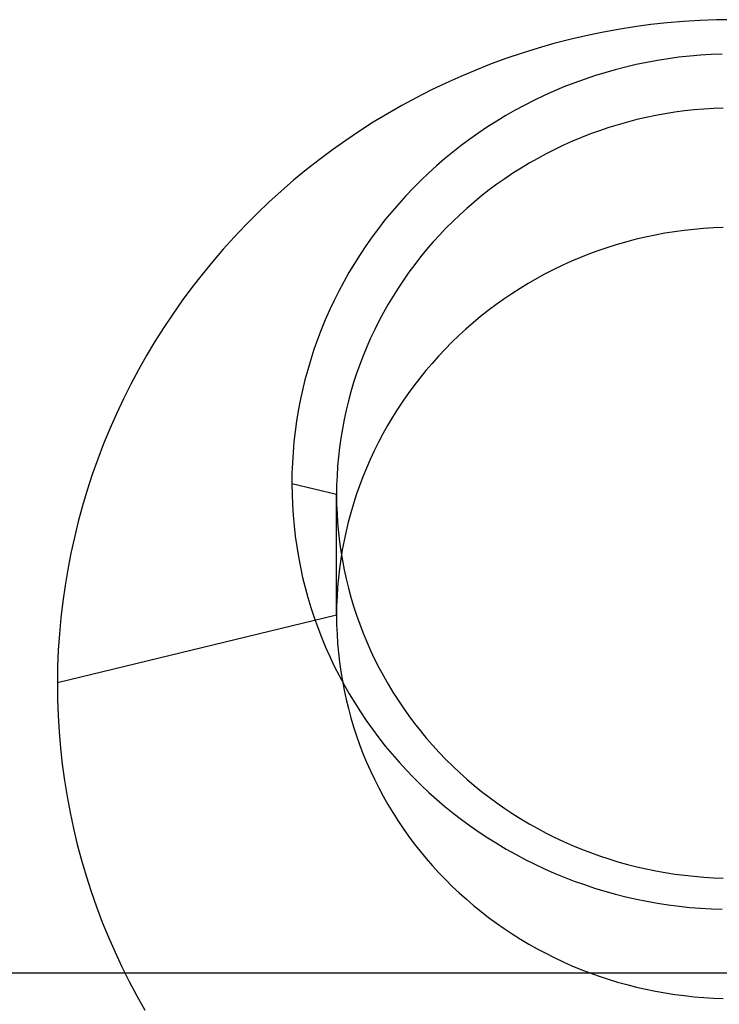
# Model space of a CAD drawing. Extents: x -5 to 5, y -2 to 2.
# Tile 40 of 59: x 2.774 to 2.996, y -1.31 to -0.999. Entities that reach past the tile are written whole.
import ezdxf

# ---------------------------------------------------------------- set-up
doc = ezdxf.new("R2010")
doc.units = 0

msp = doc.modelspace()

# ---------------------------------------------------------------- linework, layer by layer
at = {"layer": 'solid extract', "color": 5, "linetype": 'CONTINUOUS'}
for p, q in [((2.979165, -0.999835, -2.870683), (2.973977, -1.000401, -2.870798)), ((2.984357, -0.999395, -2.870593), (2.979165, -0.999835, -2.870683)), ((2.989569, -0.99908, -2.870529), (2.984357, -0.999395, -2.870593)), ((2.994776, -0.998892, -2.87049), (2.989569, -0.99908, -2.870529)), ((2.999981, -0.998828, -2.870478), (2.994776, -0.998892, -2.87049)), ((2.958529, -1.002847, -2.871298), (2.953417, -1.003911, -2.871516)), ((2.963661, -1.001906, -2.871106), (2.958529, -1.002847, -2.871298)), ((2.968806, -1.001092, -2.87094), (2.963661, -1.001906, -2.871106)), ((2.973977, -1.000401, -2.870798), (2.968806, -1.001092, -2.87094)), ((2.948335, -1.005097, -2.87176), (2.943292, -1.006404, -2.872028)), ((2.953417, -1.003911, -2.871516), (2.948335, -1.005097, -2.87176)), ((2.933302, -1.009383, -2.872641), (2.928357, -1.011055, -2.872986)), ((2.938283, -1.007832, -2.872322), (2.933302, -1.009383, -2.872641)), ((2.943292, -1.006404, -2.872028), (2.938283, -1.007832, -2.872322)), ((2.928357, -1.011055, -2.872986), (2.923456, -1.012845, -2.873356)), ((2.972722, -1.012337, -3.128826), (2.96936, -1.013033, -3.128978)), ((2.976099, -1.011722, -3.128692), (2.972722, -1.012337, -3.128826)), ((2.979485, -1.011189, -3.128576), (2.976099, -1.011722, -3.128692)), ((2.982884, -1.010738, -3.128477), (2.979485, -1.011189, -3.128576)), ((2.9863, -1.010367, -3.128397), (2.982884, -1.010738, -3.128477)), ((2.989716, -1.01008, -3.128334), (2.9863, -1.010367, -3.128397)), ((2.993145, -1.009874, -3.128289), (2.989716, -1.01008, -3.128334)), ((2.996576, -1.00975, -3.128263), (2.993145, -1.009874, -3.128289)), ((2.918609, -1.014749, -2.87375), (2.91381, -1.016771, -2.87417)), ((2.923456, -1.012845, -2.873356), (2.918609, -1.014749, -2.87375)), ((2.959412, -1.015597, -3.129538), (2.956138, -1.016612, -3.129761)), ((2.962705, -1.014663, -3.129334), (2.959412, -1.015597, -3.129538)), ((2.966019, -1.013809, -3.129147), (2.962705, -1.014663, -3.129334)), ((2.96936, -1.013033, -3.128978), (2.966019, -1.013809, -3.129147)), ((2.91381, -1.016771, -2.87417), (2.909054, -1.018911, -2.874615)), ((2.952889, -1.017704, -3.13), (2.949671, -1.018874, -3.130257)), ((2.956138, -1.016612, -3.129761), (2.952889, -1.017704, -3.13)), ((2.904348, -1.021167, -2.875085), (2.899702, -1.023534, -2.875579)), ((2.909054, -1.018911, -2.874615), (2.904348, -1.021167, -2.875085)), ((2.943339, -1.021438, -3.130821), (2.940218, -1.022836, -3.131129)), ((2.94649, -1.020117, -3.13053), (2.943339, -1.021438, -3.130821)), ((2.949671, -1.018874, -3.130257), (2.94649, -1.020117, -3.13053)), ((2.899702, -1.023534, -2.875579), (2.895123, -1.026007, -2.876097)), ((2.937132, -1.024308, -3.131454), (2.934086, -1.025853, -3.131795)), ((2.940218, -1.022836, -3.131129), (2.937132, -1.024308, -3.131454)), ((2.895123, -1.026007, -2.876097), (2.890605, -1.028593, -2.87664)), ((2.931085, -1.027467, -3.132152), (2.928125, -1.029153, -3.132526)), ((2.934086, -1.025853, -3.131795), (2.931085, -1.027467, -3.132152)), ((2.981607, -1.028113, -3.118132), (2.978572, -1.02859, -3.118235)), ((2.984656, -1.027708, -3.118044), (2.981607, -1.028113, -3.118132)), ((2.987718, -1.027376, -3.117972), (2.984656, -1.027708, -3.118044)), ((2.99078, -1.027119, -3.117916), (2.987718, -1.027376, -3.117972)), ((2.993855, -1.026934, -3.117876), (2.99078, -1.027119, -3.117916)), ((2.99693, -1.026824, -3.117852), (2.993855, -1.026934, -3.117876)), ((2.886143, -1.031292, -2.877208), (2.881747, -1.034098, -2.8778)), ((2.890605, -1.028593, -2.87664), (2.886143, -1.031292, -2.877208)), ((2.925203, -1.030913, -3.132917), (2.922326, -1.032742, -3.133324)), ((2.928125, -1.029153, -3.132526), (2.925203, -1.030913, -3.132917)), ((2.96656, -1.031226, -3.118808), (2.963607, -1.032063, -3.11899)), ((2.969532, -1.03046, -3.118641), (2.96656, -1.031226, -3.118808)), ((2.972529, -1.029765, -3.11849), (2.969532, -1.03046, -3.118641)), ((2.975544, -1.029142, -3.118355), (2.972529, -1.029765, -3.11849)), ((2.978572, -1.02859, -3.118235), (2.975544, -1.029142, -3.118355)), ((2.881747, -1.034098, -2.8778), (2.877424, -1.037007, -2.878416)), ((2.922326, -1.032742, -3.133324), (2.919497, -1.034638, -3.133747)), ((2.957755, -1.033952, -3.119402), (2.954868, -1.035, -3.119631)), ((2.96067, -1.032972, -3.119188), (2.957755, -1.033952, -3.119402)), ((2.963607, -1.032063, -3.11899), (2.96067, -1.032972, -3.119188)), ((2.877424, -1.037007, -2.878416), (2.873182, -1.040014, -2.879055)), ((2.916723, -1.036596, -3.134184), (2.913997, -1.038623, -3.134638)), ((2.919497, -1.034638, -3.133747), (2.916723, -1.036596, -3.134184)), ((2.949187, -1.0373, -3.120134), (2.946386, -1.038553, -3.120409)), ((2.952014, -1.036115, -3.119874), (2.949187, -1.0373, -3.120134)), ((2.954868, -1.035, -3.119631), (2.952014, -1.036115, -3.119874)), ((2.873182, -1.040014, -2.879055), (2.869011, -1.043126, -2.879718)), ((2.913997, -1.038623, -3.134638), (2.911319, -1.040717, -3.135108)), ((2.943615, -1.039874, -3.120699), (2.940881, -1.041259, -3.121003)), ((2.946386, -1.038553, -3.120409), (2.943615, -1.039874, -3.120699)), ((2.869011, -1.043126, -2.879718), (2.864912, -1.046343, -2.880405)), ((2.908694, -1.042874, -3.135593), (2.906126, -1.045092, -3.136092)), ((2.911319, -1.040717, -3.135108), (2.908694, -1.042874, -3.135593)), ((2.938187, -1.042707, -3.121322), (2.935529, -1.04422, -3.121656)), ((2.940881, -1.041259, -3.121003), (2.938187, -1.042707, -3.121322)), ((2.864912, -1.046343, -2.880405), (2.860891, -1.049658, -2.881116)), ((2.906126, -1.045092, -3.136092), (2.903619, -1.047365, -3.136606)), ((2.932905, -1.045799, -3.122005), (2.930321, -1.047441, -3.122369)), ((2.935529, -1.04422, -3.121656), (2.932905, -1.045799, -3.122005)), ((2.860891, -1.049658, -2.881116), (2.856957, -1.053067, -2.881849)), ((2.901169, -1.0497, -3.137134), (2.898775, -1.052096, -3.137678)), ((2.903619, -1.047365, -3.136606), (2.901169, -1.0497, -3.137134)), ((2.92778, -1.049142, -3.122746), (2.925287, -1.050901, -3.123137)), ((2.930321, -1.047441, -3.122369), (2.92778, -1.049142, -3.122746)), ((2.856957, -1.053067, -2.881849), (2.853114, -1.056563, -2.882603)), ((2.898775, -1.052096, -3.137678), (2.89644, -1.054549, -3.138235)), ((2.922838, -1.05272, -3.123542), (2.920431, -1.0546, -3.123962)), ((2.925287, -1.050901, -3.123137), (2.922838, -1.05272, -3.123542)), ((2.89644, -1.054549, -3.138235), (2.894171, -1.057054, -3.138807)), ((2.920431, -1.0546, -3.123962), (2.918071, -1.056538, -3.124396)), ((2.853114, -1.056563, -2.882603), (2.849355, -1.060156, -2.883381)), ((2.894171, -1.057054, -3.138807), (2.891969, -1.059607, -3.13939)), ((2.915762, -1.05853, -3.124842), (2.913508, -1.060572, -3.125301)), ((2.918071, -1.056538, -3.124396), (2.915762, -1.05853, -3.124842)), ((2.849355, -1.060156, -2.883381), (2.845679, -1.063843, -2.884183)), ((2.889831, -1.062214, -3.139988), (2.887757, -1.064876, -3.140599)), ((2.891969, -1.059607, -3.13939), (2.889831, -1.062214, -3.139988)), ((2.913508, -1.060572, -3.125301), (2.911304, -1.06267, -3.125773)), ((2.845679, -1.063843, -2.884183), (2.842095, -1.067619, -2.885007)), ((2.887757, -1.064876, -3.140599), (2.885749, -1.067586, -3.141223)), ((2.909151, -1.064823, -3.12626), (2.907051, -1.067027, -3.126758)), ((2.911304, -1.06267, -3.125773), (2.909151, -1.064823, -3.12626)), ((2.984548, -1.065523, -2.97697), (2.981478, -1.065935, -2.977052)), ((2.987628, -1.065185, -2.976904), (2.984548, -1.065523, -2.97697)), ((2.990711, -1.064922, -2.976852), (2.987628, -1.065185, -2.976904)), ((2.993805, -1.064734, -2.976815), (2.990711, -1.064922, -2.976852)), ((2.996898, -1.064621, -2.976792), (2.993805, -1.064734, -2.976815)), ((2.842095, -1.067619, -2.885007), (2.838608, -1.071476, -2.885851)), ((2.885749, -1.067586, -3.141223), (2.883811, -1.07034, -3.141859)), ((2.907051, -1.067027, -3.126758), (2.905008, -1.069278, -3.127269)), ((2.969336, -1.068324, -2.977525), (2.966346, -1.069102, -2.97768)), ((2.972349, -1.067616, -2.977385), (2.969336, -1.068324, -2.977525)), ((2.975381, -1.066982, -2.977259), (2.972349, -1.067616, -2.977385)), ((2.978426, -1.066421, -2.977148), (2.975381, -1.066982, -2.977259)), ((2.981478, -1.065935, -2.977052), (2.978426, -1.066421, -2.977148)), ((2.838608, -1.071476, -2.885851), (2.835224, -1.07541, -2.886716)), ((2.883811, -1.07034, -3.141859), (2.881948, -1.073134, -3.142506)), ((2.903027, -1.071574, -3.127791), (2.901102, -1.073918, -3.128326)), ((2.905008, -1.069278, -3.127269), (2.903027, -1.071574, -3.127791)), ((2.960429, -1.070877, -2.978034), (2.957501, -1.071873, -2.978233)), ((2.963379, -1.069953, -2.977849), (2.960429, -1.070877, -2.978034)), ((2.966346, -1.069102, -2.97768), (2.963379, -1.069953, -2.977849)), ((2.881948, -1.073134, -3.142506), (2.880154, -1.075974, -3.143166)), ((2.901102, -1.073918, -3.128326), (2.899234, -1.076311, -3.128873)), ((2.951735, -1.07407, -2.978673), (2.948899, -1.075272, -2.978914)), ((2.954602, -1.072938, -2.978446), (2.951735, -1.07407, -2.978673)), ((2.957501, -1.071873, -2.978233), (2.954602, -1.072938, -2.978446)), ((2.835224, -1.07541, -2.886716), (2.831933, -1.07943, -2.887603)), ((2.880154, -1.075974, -3.143166), (2.87843, -1.07886, -3.143838)), ((2.899234, -1.076311, -3.128873), (2.897426, -1.078749, -3.129432)), ((2.943311, -1.077883, -2.979441), (2.940569, -1.079288, -2.979725)), ((2.946089, -1.076544, -2.97917), (2.943311, -1.077883, -2.979441)), ((2.948899, -1.075272, -2.978914), (2.946089, -1.076544, -2.97917)), ((2.831933, -1.07943, -2.887603), (2.828738, -1.083534, -2.888512)), ((2.87843, -1.07886, -3.143838), (2.876778, -1.081786, -3.144522)), ((2.897426, -1.078749, -3.129432), (2.895681, -1.081226, -3.130001)), ((2.93787, -1.080755, -2.980023), (2.935207, -1.082288, -2.980334)), ((2.940569, -1.079288, -2.979725), (2.93787, -1.080755, -2.980023)), ((2.828738, -1.083534, -2.888512), (2.825645, -1.087713, -2.889442)), ((2.876778, -1.081786, -3.144522), (2.875202, -1.084748, -3.145215)), ((2.894002, -1.083739, -3.130581), (2.892386, -1.086295, -3.131172)), ((2.895681, -1.081226, -3.130001), (2.894002, -1.083739, -3.130581)), ((2.93258, -1.083886, -2.98066), (2.929994, -1.085547, -2.981)), ((2.935207, -1.082288, -2.980334), (2.93258, -1.083886, -2.98066)), ((2.875202, -1.084748, -3.145215), (2.873704, -1.08774, -3.145918)), ((2.892386, -1.086295, -3.131172), (2.890832, -1.088892, -3.131774)), ((2.927452, -1.087268, -2.981353), (2.924959, -1.089046, -2.981719)), ((2.929994, -1.085547, -2.981), (2.927452, -1.087268, -2.981353)), ((2.825645, -1.087713, -2.889442), (2.82266, -1.091962, -2.890391)), ((2.873704, -1.08774, -3.145918), (2.872281, -1.09077, -3.146632)), ((2.890832, -1.088892, -3.131774), (2.889343, -1.091525, -3.132386)), ((2.924959, -1.089046, -2.981719), (2.922511, -1.090885, -2.982099)), ((2.82266, -1.091962, -2.890391), (2.819785, -1.096274, -2.891358)), ((2.872281, -1.09077, -3.146632), (2.870933, -1.093836, -3.147357)), ((2.889343, -1.091525, -3.132386), (2.887922, -1.094191, -3.133007)), ((2.920106, -1.092783, -2.982492), (2.91775, -1.094739, -2.982899)), ((2.922511, -1.090885, -2.982099), (2.920106, -1.092783, -2.982492)), ((2.819785, -1.096274, -2.891358), (2.817015, -1.100661, -2.892346)), ((2.870933, -1.093836, -3.147357), (2.869662, -1.096934, -3.148091)), ((2.887922, -1.094191, -3.133007), (2.886571, -1.096884, -3.133637)), ((2.91775, -1.094739, -2.982899), (2.915446, -1.096748, -2.983318)), ((2.869662, -1.096934, -3.148091), (2.868471, -1.100058, -3.148833)), ((2.885287, -1.099612, -3.134277), (2.884071, -1.102373, -3.134926)), ((2.886571, -1.096884, -3.133637), (2.885287, -1.099612, -3.134277)), ((2.913197, -1.098808, -2.983749), (2.911, -1.100922, -2.984193)), ((2.915446, -1.096748, -2.983318), (2.913197, -1.098808, -2.983749)), ((2.817015, -1.100661, -2.892346), (2.81435, -1.105119, -2.893354)), ((2.868471, -1.100058, -3.148833), (2.867361, -1.103202, -3.149583)), ((2.884071, -1.102373, -3.134926), (2.882924, -1.105163, -3.135584)), ((2.911, -1.100922, -2.984193), (2.908853, -1.103091, -2.98465)), ((2.81435, -1.105119, -2.893354), (2.811797, -1.10964, -2.894381)), ((2.867361, -1.103202, -3.149583), (2.86633, -1.106376, -3.150342)), ((2.882924, -1.105163, -3.135584), (2.881848, -1.107976, -3.13625)), ((2.906761, -1.10531, -2.98512), (2.904728, -1.107575, -2.985601)), ((2.908853, -1.103091, -2.98465), (2.906761, -1.10531, -2.98512)), ((2.86633, -1.106376, -3.150342), (2.865378, -1.109577, -3.15111)), ((2.881848, -1.107976, -3.13625), (2.880846, -1.110809, -3.136922)), ((2.904728, -1.107575, -2.985601), (2.902757, -1.109883, -2.986093)), ((2.811797, -1.10964, -2.894381), (2.809359, -1.114215, -2.895424)), ((2.865378, -1.109577, -3.15111), (2.864507, -1.1128, -3.151885)), ((2.880846, -1.110809, -3.136922), (2.879915, -1.113668, -3.137603)), ((2.900842, -1.11224, -2.986598), (2.898985, -1.114644, -2.987115)), ((2.902757, -1.109883, -2.986093), (2.900842, -1.11224, -2.986598)), ((2.809359, -1.114215, -2.895424), (2.80704, -1.11884, -2.896484)), ((2.864507, -1.1128, -3.151885), (2.863719, -1.116038, -3.152667)), ((2.879915, -1.113668, -3.137603), (2.879055, -1.116552, -3.138291)), ((2.898985, -1.114644, -2.987115), (2.897188, -1.117091, -2.987643)), ((2.863719, -1.116038, -3.152667), (2.863013, -1.119288, -3.153454)), ((2.879055, -1.116552, -3.138291), (2.878267, -1.119455, -3.138987)), ((2.897188, -1.117091, -2.987643), (2.895456, -1.119576, -2.988182)), ((2.80704, -1.11884, -2.896484), (2.804833, -1.123529, -2.897563)), ((2.863013, -1.119288, -3.153454), (2.86239, -1.122558, -3.154248)), ((2.878267, -1.119455, -3.138987), (2.877554, -1.122373, -3.139688)), ((2.895456, -1.119576, -2.988182), (2.89379, -1.122096, -2.988731)), ((2.804833, -1.123529, -2.897563), (2.802741, -1.128274, -2.898659)), ((2.86239, -1.122558, -3.154248), (2.861849, -1.125845, -3.155048)), ((2.877554, -1.122373, -3.139688), (2.876916, -1.125302, -3.140394)), ((2.892185, -1.124659, -2.989292), (2.890644, -1.127261, -2.989863)), ((2.89379, -1.122096, -2.988731), (2.892185, -1.124659, -2.989292)), ((2.861849, -1.125845, -3.155048), (2.861391, -1.129144, -3.155854)), ((2.876916, -1.125302, -3.140394), (2.876351, -1.128249, -3.141106)), ((2.890644, -1.127261, -2.989863), (2.889168, -1.129897, -2.990445)), ((2.802741, -1.128274, -2.898659), (2.800767, -1.133067, -2.899772)), ((2.861391, -1.129144, -3.155854), (2.861016, -1.132449, -3.156664)), ((2.876351, -1.128249, -3.141106), (2.875861, -1.131212, -3.141825)), ((2.889168, -1.129897, -2.990445), (2.887761, -1.132564, -2.991035)), ((2.800767, -1.133067, -2.899772), (2.798916, -1.137899, -2.900899)), ((2.861016, -1.132449, -3.156664), (2.860726, -1.135754, -3.157477)), ((2.875861, -1.131212, -3.141825), (2.875445, -1.134185, -3.142548)), ((2.887761, -1.132564, -2.991035), (2.886423, -1.135258, -2.991635)), ((2.860726, -1.135754, -3.157477), (2.860521, -1.139068, -3.158294)), ((2.875104, -1.137164, -3.143275), (2.87484, -1.140144, -3.144005)), ((2.875445, -1.134185, -3.142548), (2.875104, -1.137164, -3.143275)), ((2.886423, -1.135258, -2.991635), (2.885152, -1.137986, -2.992245)), ((2.798916, -1.137899, -2.900899), (2.797188, -1.142768, -2.902039)), ((2.860521, -1.139068, -3.158294), (2.860398, -1.142385, -3.159115)), ((2.87484, -1.140144, -3.144005), (2.874651, -1.143131, -3.144739)), ((2.885152, -1.137986, -2.992245), (2.883948, -1.140746, -2.992865)), ((2.797188, -1.142768, -2.902039), (2.79558, -1.147686, -2.903197)), ((2.860398, -1.142385, -3.159115), (2.860358, -1.145701, -3.159938)), ((2.874651, -1.143131, -3.144739), (2.874538, -1.146122, -3.145476)), ((2.883948, -1.140746, -2.992865), (2.882814, -1.143532, -2.993494)), ((2.860358, -1.145701, -3.159938), (2.860403, -1.149014, -3.160763)), ((2.8745, -1.149112, -3.146213), (2.860358, -1.145701, -3.159938)), ((2.874538, -1.146122, -3.145476), (2.8745, -1.149112, -3.146213)), ((2.881751, -1.146339, -2.99413), (2.880761, -1.149165, -2.994773)), ((2.882814, -1.143532, -2.993494), (2.881751, -1.146339, -2.99413)), ((2.79558, -1.147686, -2.903197), (2.794093, -1.152645, -2.904369)), ((2.860403, -1.149014, -3.160763), (2.860533, -1.15233, -3.161591)), ((2.8745, -1.187287, -3.003746), (2.8745, -1.149112, -3.146213)), ((2.8745, -1.149112, -3.146213), (2.874538, -1.152099, -3.146954)), ((2.880761, -1.149165, -2.994773), (2.879841, -1.152018, -2.995426)), ((2.794093, -1.152645, -2.904369), (2.792731, -1.157637, -2.905554)), ((2.860533, -1.15233, -3.161591), (2.860745, -1.155643, -3.16242)), ((2.874538, -1.152099, -3.146954), (2.874652, -1.155089, -3.147697)), ((2.879841, -1.152018, -2.995426), (2.878991, -1.154894, -2.996087)), ((2.860745, -1.155643, -3.16242), (2.861042, -1.158947, -3.16325)), ((2.874652, -1.155089, -3.147697), (2.874841, -1.158077, -3.148442)), ((2.878991, -1.154894, -2.996087), (2.878214, -1.157787, -2.996755)), ((2.792731, -1.157637, -2.905554), (2.791496, -1.162652, -2.90675)), ((2.861042, -1.158947, -3.16325), (2.861421, -1.162237, -3.164079)), ((2.874841, -1.158077, -3.148442), (2.875105, -1.161057, -3.149187)), ((2.878214, -1.157787, -2.996755), (2.87751, -1.160692, -2.997429)), ((2.875105, -1.161057, -3.149187), (2.875444, -1.164024, -3.149932)), ((2.87751, -1.160692, -2.997429), (2.876881, -1.163609, -2.998109)), ((2.791496, -1.162652, -2.90675), (2.790388, -1.16769, -2.907958)), ((2.861421, -1.162237, -3.164079), (2.861884, -1.165517, -3.164908)), ((2.875444, -1.164024, -3.149932), (2.875859, -1.166981, -3.150676)), ((2.876881, -1.163609, -2.998109), (2.876324, -1.166545, -2.998796)), ((2.790388, -1.16769, -2.907958), (2.789405, -1.172762, -2.909179)), ((2.861884, -1.165517, -3.164908), (2.862431, -1.16879, -3.165738)), ((2.876324, -1.166545, -2.998796), (2.87584, -1.169493, -2.99949)), ((2.875859, -1.166981, -3.150676), (2.876349, -1.169933, -3.151421)), ((2.862431, -1.16879, -3.165738), (2.86306, -1.17205, -3.166567)), ((2.87584, -1.169493, -2.99949), (2.87543, -1.172451, -3.000189)), ((2.876349, -1.169933, -3.151421), (2.876914, -1.172873, -3.152165)), ((2.789405, -1.172762, -2.909179), (2.788548, -1.177859, -2.910411)), ((2.86306, -1.17205, -3.166567), (2.863771, -1.175292, -3.167393)), ((2.87543, -1.172451, -3.000189), (2.875095, -1.175411, -3.000892)), ((2.876914, -1.172873, -3.152165), (2.877552, -1.175796, -3.152907)), ((2.863771, -1.175292, -3.167393), (2.864563, -1.178509, -3.168216)), ((2.875095, -1.175411, -3.000892), (2.874835, -1.178373, -3.001602)), ((2.877552, -1.175796, -3.152907), (2.878263, -1.178698, -3.153646)), ((2.788548, -1.177859, -2.910411), (2.787819, -1.182973, -2.911654)), ((2.864563, -1.178509, -3.168216), (2.865437, -1.181707, -3.169037)), ((2.874835, -1.178373, -3.001602), (2.874649, -1.181341, -3.00232)), ((2.878263, -1.178698, -3.153646), (2.879048, -1.181582, -3.154383)), ((2.787819, -1.182973, -2.911654), (2.78722, -1.188094, -2.912903)), ((2.865437, -1.181707, -3.169037), (2.866393, -1.184888, -3.169855)), ((2.874649, -1.181341, -3.00232), (2.874537, -1.184313, -3.003037)), ((2.879048, -1.181582, -3.154383), (2.879907, -1.184451, -3.155118)), ((2.866393, -1.184888, -3.169855), (2.86743, -1.188047, -3.17067)), ((2.874537, -1.184313, -3.003037), (2.8745, -1.187287, -3.003746)), ((2.879907, -1.184451, -3.155118), (2.880839, -1.187299, -3.155849)), ((2.8745, -1.187287, -3.003746), (2.786112, -1.208653, -2.917979)), ((2.78722, -1.188094, -2.912903), (2.786747, -1.193221, -2.914161)), ((2.86743, -1.188047, -3.17067), (2.868546, -1.191178, -3.171479)), ((2.8745, -1.187287, -3.003746), (2.874538, -1.19027, -3.004471)), ((2.880839, -1.187299, -3.155849), (2.881842, -1.190122, -3.156577)), ((2.881842, -1.190122, -3.156577), (2.882914, -1.192915, -3.157298)), ((2.786747, -1.193221, -2.914161), (2.786399, -1.198362, -2.915427)), ((2.868546, -1.191178, -3.171479), (2.869738, -1.194275, -3.172283)), ((2.874538, -1.19027, -3.004471), (2.874651, -1.193257, -3.005201)), ((2.874651, -1.193257, -3.005201), (2.874839, -1.19624, -3.005933)), ((2.882914, -1.192915, -3.157298), (2.884058, -1.195682, -3.158015)), ((2.869738, -1.194275, -3.172283), (2.87101, -1.197343, -3.173081)), ((2.874839, -1.19624, -3.005933), (2.875102, -1.199215, -3.006666)), ((2.884058, -1.195682, -3.158015), (2.885273, -1.198425, -3.158727)), ((2.786399, -1.198362, -2.915427), (2.786185, -1.203508, -2.9167)), ((2.87101, -1.197343, -3.173081), (2.872361, -1.200385, -3.173875)), ((2.875102, -1.199215, -3.006666), (2.87544, -1.202176, -3.007399)), ((2.885273, -1.198425, -3.158727), (2.886558, -1.201139, -3.159434)), ((2.872361, -1.200385, -3.173875), (2.87379, -1.203395, -3.174662)), ((2.87544, -1.202176, -3.007399), (2.875852, -1.205129, -3.008134)), ((2.886558, -1.201139, -3.159434), (2.88791, -1.203819, -3.160134)), ((2.786185, -1.203508, -2.9167), (2.786112, -1.208653, -2.917979)), ((2.87379, -1.203395, -3.174662), (2.875294, -1.206369, -3.175441)), ((2.875852, -1.205129, -3.008134), (2.87634, -1.208075, -3.00887)), ((2.88791, -1.203819, -3.160134), (2.889328, -1.206461, -3.160826)), ((2.786112, -1.208653, -2.917979), (2.786158, -1.213821, -2.919269)), ((2.875294, -1.206369, -3.175441), (2.876869, -1.209299, -3.176212)), ((2.87634, -1.208075, -3.00887), (2.876902, -1.211009, -3.009606)), ((2.889328, -1.206461, -3.160826), (2.890813, -1.209069, -3.16151)), ((2.876869, -1.209299, -3.176212), (2.87852, -1.212192, -3.176975)), ((2.876902, -1.211009, -3.009606), (2.877536, -1.213926, -3.010341)), ((2.890813, -1.209069, -3.16151), (2.892366, -1.211645, -3.162188)), ((2.892366, -1.211645, -3.162188), (2.893985, -1.214185, -3.162858)), ((2.786158, -1.213821, -2.919269), (2.786336, -1.218995, -2.920567)), ((2.877536, -1.213926, -3.010341), (2.878244, -1.21682, -3.011074)), ((2.87852, -1.212192, -3.176975), (2.880247, -1.21505, -3.17773)), ((2.880247, -1.21505, -3.17773), (2.882046, -1.217867, -3.178476)), ((2.893985, -1.214185, -3.162858), (2.895666, -1.216682, -3.163519)), ((2.878244, -1.21682, -3.011074), (2.879025, -1.219699, -3.011806)), ((2.882046, -1.217867, -3.178476), (2.883915, -1.220638, -3.179212)), ((2.895666, -1.216682, -3.163519), (2.897407, -1.219135, -3.164169)), ((2.786336, -1.218995, -2.920567), (2.786643, -1.224164, -2.921869)), ((2.879025, -1.219699, -3.011806), (2.87988, -1.222562, -3.012537)), ((2.883915, -1.220638, -3.179212), (2.88585, -1.223359, -3.179936)), ((2.897407, -1.219135, -3.164169), (2.899211, -1.221545, -3.16481)), ((2.786643, -1.224164, -2.921869), (2.78708, -1.229319, -2.923174)), ((2.87988, -1.222562, -3.012537), (2.880807, -1.225404, -3.013266)), ((2.88585, -1.223359, -3.179936), (2.887856, -1.226033, -3.18065)), ((2.899211, -1.221545, -3.16481), (2.901078, -1.223916, -3.165441)), ((2.901078, -1.223916, -3.165441), (2.903006, -1.226242, -3.166062)), ((2.880807, -1.225404, -3.013266), (2.881804, -1.228219, -3.013991)), ((2.887856, -1.226033, -3.18065), (2.889932, -1.228664, -3.181354)), ((2.903006, -1.226242, -3.166062), (2.904991, -1.22852, -3.166672)), ((2.78708, -1.229319, -2.923174), (2.787647, -1.23445, -2.924478)), ((2.881804, -1.228219, -3.013991), (2.882871, -1.231005, -3.014711)), ((2.889932, -1.228664, -3.181354), (2.892075, -1.231245, -3.182046)), ((2.904991, -1.22852, -3.166672), (2.907029, -1.230746, -3.167269)), ((2.882871, -1.231005, -3.014711), (2.884009, -1.233767, -3.015429)), ((2.884009, -1.233767, -3.015429), (2.885219, -1.236504, -3.016143)), ((2.892075, -1.231245, -3.182046), (2.894282, -1.233774, -3.182725)), ((2.894282, -1.233774, -3.182725), (2.896548, -1.236244, -3.18339)), ((2.907029, -1.230746, -3.167269), (2.909125, -1.232923, -3.167854)), ((2.909125, -1.232923, -3.167854), (2.911279, -1.235053, -3.168427)), ((2.787647, -1.23445, -2.924478), (2.788344, -1.239567, -2.925785)), ((2.885219, -1.236504, -3.016143), (2.886498, -1.239212, -3.016851)), ((2.896548, -1.236244, -3.18339), (2.898878, -1.238661, -3.184042)), ((2.911279, -1.235053, -3.168427), (2.913487, -1.237132, -3.168988)), ((2.788344, -1.239567, -2.925785), (2.789171, -1.244673, -2.927094)), ((2.886498, -1.239212, -3.016851), (2.887843, -1.241886, -3.017554)), ((2.898878, -1.238661, -3.184042), (2.901272, -1.241025, -3.184682)), ((2.913487, -1.237132, -3.168988), (2.915745, -1.239157, -3.169536)), ((2.915745, -1.239157, -3.169536), (2.91805, -1.241123, -3.170068)), ((2.887843, -1.241886, -3.017554), (2.889254, -1.244522, -3.01825)), ((2.901272, -1.241025, -3.184682), (2.903727, -1.243333, -3.185307)), ((2.91805, -1.241123, -3.170068), (2.920406, -1.243035, -3.170587)), ((2.920406, -1.243035, -3.170587), (2.922813, -1.244893, -3.171092)), ((2.789171, -1.244673, -2.927094), (2.790127, -1.249757, -2.928404)), ((2.889254, -1.244522, -3.01825), (2.890734, -1.247127, -3.018939)), ((2.903727, -1.243333, -3.185307), (2.906238, -1.245581, -3.185917)), ((2.906238, -1.245581, -3.185917), (2.908801, -1.247764, -3.186511)), ((2.922813, -1.244893, -3.171092), (2.925268, -1.246694, -3.171583)), ((2.890734, -1.247127, -3.018939), (2.892281, -1.249699, -3.019623)), ((2.908801, -1.247764, -3.186511), (2.911421, -1.249887, -3.187089)), ((2.925268, -1.246694, -3.171583), (2.927766, -1.248435, -3.172058)), ((2.927766, -1.248435, -3.172058), (2.930302, -1.250113, -3.172516)), ((2.790127, -1.249757, -2.928404), (2.79121, -1.254811, -2.929712)), ((2.892281, -1.249699, -3.019623), (2.893893, -1.252233, -3.0203)), ((2.893893, -1.252233, -3.0203), (2.895567, -1.254725, -3.020967)), ((2.911421, -1.249887, -3.187089), (2.914098, -1.25195, -3.187653)), ((2.914098, -1.25195, -3.187653), (2.916829, -1.253951, -3.1882)), ((2.930302, -1.250113, -3.172516), (2.932882, -1.251731, -3.172959)), ((2.932882, -1.251731, -3.172959), (2.935507, -1.25329, -3.173387)), ((2.79121, -1.254811, -2.929712), (2.792418, -1.259825, -2.931014)), ((2.895567, -1.254725, -3.020967), (2.897301, -1.257173, -3.021625)), ((2.916829, -1.253951, -3.1882), (2.919607, -1.255884, -3.188729)), ((2.935507, -1.25329, -3.173387), (2.938172, -1.254787, -3.173797)), ((2.938172, -1.254787, -3.173797), (2.940871, -1.256219, -3.174191)), ((2.897301, -1.257173, -3.021625), (2.8991, -1.259583, -3.022275)), ((2.919607, -1.255884, -3.188729), (2.922428, -1.257748, -3.189241)), ((2.922428, -1.257748, -3.189241), (2.925298, -1.259545, -3.189735)), ((2.940871, -1.256219, -3.174191), (2.943601, -1.257584, -3.174567)), ((2.943601, -1.257584, -3.174567), (2.946367, -1.258884, -3.174925)), ((2.792418, -1.259825, -2.931014), (2.793754, -1.264812, -2.932315)), ((2.8991, -1.259583, -3.022275), (2.900963, -1.261951, -3.022916)), ((2.925298, -1.259545, -3.189735), (2.928218, -1.261277, -3.190211)), ((2.928218, -1.261277, -3.190211), (2.931182, -1.26294, -3.19067)), ((2.946367, -1.258884, -3.174925), (2.94917, -1.260121, -3.175266)), ((2.94917, -1.260121, -3.175266), (2.952004, -1.261291, -3.17559)), ((2.952004, -1.261291, -3.17559), (2.954865, -1.262393, -3.175895)), ((2.793754, -1.264812, -2.932315), (2.795219, -1.26977, -2.933615)), ((2.900963, -1.261951, -3.022916), (2.902884, -1.264275, -3.023547)), ((2.902884, -1.264275, -3.023547), (2.904862, -1.266549, -3.024166)), ((2.931182, -1.26294, -3.19067), (2.934186, -1.264531, -3.191109)), ((2.934186, -1.264531, -3.191109), (2.937223, -1.266048, -3.191528)), ((2.954865, -1.262393, -3.175895), (2.957747, -1.263425, -3.17618)), ((2.957747, -1.263425, -3.17618), (2.960658, -1.264389, -3.176447)), ((2.960658, -1.264389, -3.176447), (2.963596, -1.265285, -3.176696)), ((2.904862, -1.266549, -3.024166), (2.906894, -1.268773, -3.024774)), ((2.937223, -1.266048, -3.191528), (2.940301, -1.267493, -3.191928)), ((2.940301, -1.267493, -3.191928), (2.94342, -1.268867, -3.192308)), ((2.963596, -1.265285, -3.176696), (2.966557, -1.266112, -3.176925)), ((2.966557, -1.266112, -3.176925), (2.969536, -1.266868, -3.177135)), ((2.969536, -1.266868, -3.177135), (2.972528, -1.267552, -3.177325)), ((2.972528, -1.267552, -3.177325), (2.975538, -1.268165, -3.177496)), ((2.795219, -1.26977, -2.933615), (2.796807, -1.274691, -2.934909)), ((2.906894, -1.268773, -3.024774), (2.908988, -1.270951, -3.025371)), ((2.908988, -1.270951, -3.025371), (2.911138, -1.273082, -3.025957)), ((2.94342, -1.268867, -3.192308), (2.946574, -1.270168, -3.192669)), ((2.946574, -1.270168, -3.192669), (2.949757, -1.271393, -3.193009)), ((2.975538, -1.268165, -3.177496), (2.978569, -1.268708, -3.177647)), ((2.978569, -1.268708, -3.177647), (2.981612, -1.269179, -3.177778)), ((2.981612, -1.269179, -3.177778), (2.984665, -1.269578, -3.177889)), ((2.984665, -1.269578, -3.177889), (2.98772, -1.269904, -3.17798)), ((2.98772, -1.269904, -3.17798), (2.990784, -1.270158, -3.178051)), ((2.990784, -1.270158, -3.178051), (2.993855, -1.270339, -3.178101)), ((2.993855, -1.270339, -3.178101), (2.996927, -1.270448, -3.178132)), ((2.911138, -1.273082, -3.025957), (2.913341, -1.27516, -3.02653)), ((2.949757, -1.271393, -3.193009), (2.952965, -1.27254, -3.193328)), ((2.952965, -1.27254, -3.193328), (2.956204, -1.273611, -3.193626)), ((2.956204, -1.273611, -3.193626), (2.959474, -1.274607, -3.193904)), ((2.796807, -1.274691, -2.934909), (2.798518, -1.279566, -2.936197)), ((2.913341, -1.27516, -3.02653), (2.915593, -1.277183, -3.027089)), ((2.915593, -1.277183, -3.027089), (2.917895, -1.279149, -3.027635)), ((2.959474, -1.274607, -3.193904), (2.962771, -1.275526, -3.19416)), ((2.962771, -1.275526, -3.19416), (2.966086, -1.276367, -3.194394)), ((2.966086, -1.276367, -3.194394), (2.969416, -1.277127, -3.194606)), ((2.969416, -1.277127, -3.194606), (2.972768, -1.277809, -3.194797)), ((2.798518, -1.279566, -2.936197), (2.800348, -1.284387, -2.937476)), ((2.917895, -1.279149, -3.027635), (2.920251, -1.281064, -3.028167)), ((2.972768, -1.277809, -3.194797), (2.976141, -1.278413, -3.194965)), ((2.976141, -1.278413, -3.194965), (2.979529, -1.278937, -3.195112)), ((2.979529, -1.278937, -3.195112), (2.982927, -1.27938, -3.195236)), ((2.982927, -1.27938, -3.195236), (2.986329, -1.279743, -3.195337)), ((2.986329, -1.279743, -3.195337), (2.98974, -1.280025, -3.195416)), ((2.98974, -1.280025, -3.195416), (2.993158, -1.280227, -3.195473)), ((2.993158, -1.280227, -3.195473), (2.996579, -1.280348, -3.195506)), ((2.920251, -1.281064, -3.028167), (2.922657, -1.282924, -3.028686)), ((2.922657, -1.282924, -3.028686), (2.925109, -1.284726, -3.02919)), ((2.800348, -1.284387, -2.937476), (2.802303, -1.289167, -2.938749)), ((2.925109, -1.284726, -3.02919), (2.927603, -1.286467, -3.029678)), ((2.927603, -1.286467, -3.029678), (2.930139, -1.288147, -3.03015)), ((2.802303, -1.289167, -2.938749), (2.80438, -1.293902, -2.940015)), ((2.930139, -1.288147, -3.03015), (2.932723, -1.28977, -3.030606)), ((2.932723, -1.28977, -3.030606), (2.93535, -1.291332, -3.031047)), ((2.93535, -1.291332, -3.031047), (2.938015, -1.292831, -3.031471)), ((2.938015, -1.292831, -3.031471), (2.940712, -1.294264, -3.031877)), ((2.80438, -1.293902, -2.940015), (2.806576, -1.298585, -2.941272)), ((2.940712, -1.294264, -3.031877), (2.943446, -1.295632, -3.032266)), ((2.943446, -1.295632, -3.032266), (2.94622, -1.296937, -3.032637)), ((2.806576, -1.298585, -2.941272), (2.808886, -1.303207, -2.942517)), ((2.94622, -1.296937, -3.032637), (2.949027, -1.298178, -3.03299)), ((2.949027, -1.298178, -3.03299), (2.951864, -1.299351, -3.033325)), ((-3, -1.300486, -3.201191), (3, -1.300486, -3.201191)), ((2.951864, -1.299351, -3.033325), (2.954725, -1.300454, -3.03364)), ((2.954725, -1.300454, -3.03364), (2.957616, -1.30149, -3.033937)), ((2.957616, -1.30149, -3.033937), (2.960537, -1.302458, -3.034215)), ((2.808886, -1.303207, -2.942517), (2.811309, -1.307761, -2.943749)), ((2.960537, -1.302458, -3.034215), (2.963483, -1.303358, -3.034473)), ((2.963483, -1.303358, -3.034473), (2.966449, -1.304187, -3.034711)), ((2.966449, -1.304187, -3.034711), (2.969431, -1.304945, -3.034929)), ((2.969431, -1.304945, -3.034929), (2.972434, -1.305632, -3.035127)), ((2.811309, -1.307761, -2.943749), (2.81385, -1.312261, -2.944971)), ((2.972434, -1.305632, -3.035127), (2.975458, -1.306248, -3.035304)), ((2.975458, -1.306248, -3.035304), (2.978498, -1.306794, -3.035462)), ((2.978498, -1.306794, -3.035462), (2.981548, -1.307267, -3.035598)), ((2.981548, -1.307267, -3.035598), (2.984605, -1.307667, -3.035714)), ((2.984605, -1.307667, -3.035714), (2.987677, -1.307995, -3.035808)), ((2.987677, -1.307995, -3.035808), (2.990755, -1.30825, -3.035882)), ((2.990755, -1.30825, -3.035882), (2.993838, -1.308432, -3.035935)), ((2.993838, -1.308432, -3.035935), (2.996928, -1.308541, -3.035967))]:
    msp.add_line(p, q, dxfattribs=at)

doc.saveas('drawing.dxf')
